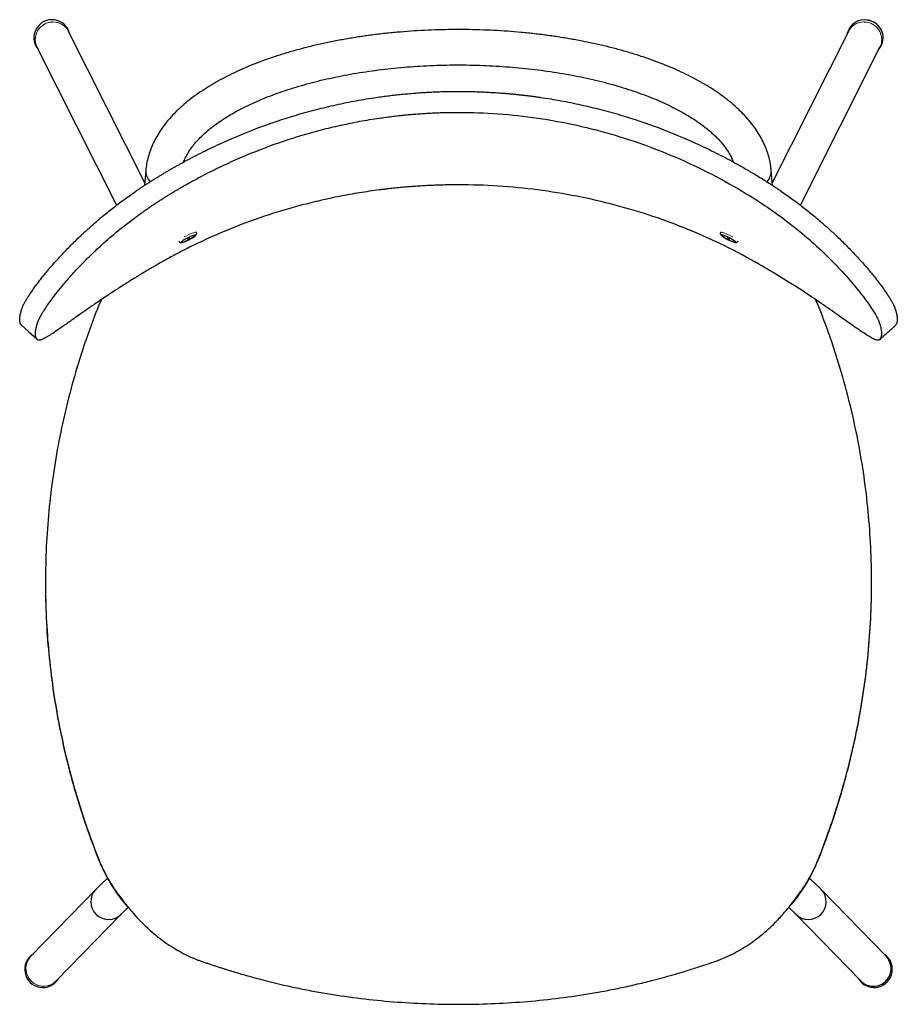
# Model space of a CAD drawing. Header units: millimetres. Extents: x 70 to 190, y 92 to 180.
# Tile 3 of 5: x 118 to 140, y 147 to 172. Entities that reach past the tile are written whole.
import ezdxf

# ---------------------------------------------------------------- set-up
doc = ezdxf.new("R2010")
doc.units = ezdxf.units.MM

msp = doc.modelspace()

# ---------------------------------------------------------------- linework, layer by layer
at = {"color": 7, "linetype": 'Continuous', "lineweight": 25}
for p, q in [((120.836, 167.536), (118.903, 171.384)), ((138.723, 171.384), (136.789, 167.536)), ((118.098, 170.98), (120.117, 166.963)), ((137.509, 166.963), (139.527, 170.98)), ((120.865, 167.857), (120.83, 167.467)), ((136.795, 167.467), (136.761, 167.857)), ((119.736, 164.566), (119.67, 164.424)), ((137.955, 164.424), (137.889, 164.566)), ((118.313, 157.375), (118.313, 157.358)), ((139.313, 157.358), (139.313, 157.375)), ((119.67, 150.309), (119.67, 150.325)), ((137.955, 150.309), (137.955, 150.325)), ((119.591, 149.565), (117.942, 147.865)), ((139.683, 147.865), (138.035, 149.565)), ((120.4, 149.131), (120.4, 149.131)), ((137.226, 149.131), (137.226, 149.131)), ((118.588, 147.239), (120.237, 148.938)), ((137.389, 148.938), (139.038, 147.239)), ((139.7, 147.202), (139.724, 147.231))]:
    msp.add_line(p, q, dxfattribs=at)
at = {"color": 8, "linetype": 'Continuous', "lineweight": 25, "flags": 128}
msp.add_lwpolyline([(139.211, 171.674), (139.299, 171.651), (139.35, 171.629)], dxfattribs=at)
at = {"color": 144, "linetype": 'Continuous', "lineweight": 18, "flags": 128}
for points in [[(121.957, 166.219), (122.016, 166.245), (122.068, 166.264), (122.11, 166.276), (122.139, 166.28), (122.152, 166.275), (122.152, 166.275)], [(135.473, 166.271), (135.478, 166.279), (135.499, 166.279), (135.535, 166.271), (135.583, 166.255), (135.639, 166.232), (135.699, 166.204), (135.759, 166.173), (135.788, 166.157)], [(121.838, 166.157), (121.896, 166.189), (121.957, 166.219)], [(121.947, 166.11), (121.959, 166.116), (121.97, 166.122), (121.978, 166.128), (121.982, 166.132), (121.981, 166.134), (121.975, 166.134), (121.966, 166.131), (121.955, 166.126), (121.943, 166.12), (121.932, 166.113), (121.924, 166.108), (121.921, 166.104), (121.921, 166.102), (121.927, 166.102), (121.936, 166.105), (121.947, 166.11)], [(135.671, 166.126), (135.659, 166.131), (135.65, 166.134), (135.645, 166.134), (135.644, 166.132), (135.648, 166.128), (135.656, 166.122), (135.666, 166.116), (135.678, 166.11), (135.69, 166.105), (135.699, 166.102), (135.704, 166.102), (135.705, 166.104), (135.701, 166.108), (135.693, 166.113), (135.683, 166.12), (135.671, 166.126)]]:
    msp.add_lwpolyline(points, dxfattribs=at)
at = {"color": 7, "linetype": 'Continuous', "lineweight": 25, "flags": 128}
for points in [[(121.974, 166.163), (122.025, 166.186), (122.07, 166.202), (122.104, 166.211), (122.125, 166.212), (122.13, 166.204), (122.119, 166.189), (122.094, 166.167), (122.055, 166.141), (122.008, 166.113), (121.955, 166.085), (121.902, 166.061), (121.854, 166.041), (121.814, 166.028), (121.786, 166.023), (121.773, 166.027), (121.776, 166.039), (121.794, 166.057), (121.826, 166.081), (121.87, 166.109), (121.92, 166.137), (121.974, 166.163)], [(135.697, 166.072), (135.644, 166.099), (135.593, 166.127), (135.55, 166.154), (135.518, 166.178), (135.499, 166.197), (135.496, 166.209), (135.509, 166.212), (135.537, 166.208), (135.577, 166.195), (135.626, 166.175), (135.679, 166.15), (135.731, 166.123), (135.779, 166.095), (135.817, 166.069), (135.843, 166.047), (135.853, 166.032), (135.848, 166.024), (135.827, 166.025), (135.793, 166.034), (135.748, 166.05), (135.697, 166.072)], [(117.692, 163.925), (117.892, 163.745), (118.093, 163.564)]]:
    msp.add_lwpolyline(points, dxfattribs=at)
at = {"color": 7, "linetype": 'Continuous', "lineweight": 25}
for centre, radius, start, end in [((118.481, 171.221), 0.461, 14.0216, 219.3423), ((139.136, 171.229), 0.451, 80.4461, 166.785), ((139.151, 171.22), 0.455, 320.2326, 64.1214), ((118.247, 147.533), 0.462, 122.5882, 329.1323), ((139.382, 147.535), 0.459, 341.7337, 57.69), ((139.363, 147.555), 0.446, 341.7465, 44.0607), ((139.378, 147.533), 0.462, 210.8594, 342.1711), ((139.359, 147.553), 0.45, 224.4209, 342.1332)]:
    msp.add_arc(centre, radius, start, end, dxfattribs=at)
at = {"color": 144, "linetype": 'Continuous', "lineweight": 18}
for centre, radius, start, end in [((118.504, 171.175), 0.45, 27.7318, 205.632), ((118.503, 171.174), 0.449, 90.3777, 205.6491), ((118.512, 171.185), 0.439, 26.9616, 91.4433), ((139.116, 171.183), 0.441, 80.6453, 152.8963), ((139.114, 171.185), 0.439, 88.5567, 153.0384), ((139.122, 171.174), 0.449, 334.3509, 89.6223), ((139.124, 171.175), 0.448, 334.1832, 81.8756), ((118.267, 147.554), 0.45, 136.1952, 315.5253), ((118.267, 147.554), 0.45, 136.2379, 269.7148), ((139.358, 147.554), 0.45, 270.2852, 43.7621), ((118.269, 147.549), 0.445, 269.5227, 315.8212), ((139.357, 147.549), 0.445, 224.1788, 270.4773)]:
    msp.add_arc(centre, radius, start, end, dxfattribs=at)
at = {"color": 8, "linetype": 'Continuous', "lineweight": 25}
for centre, radius, start, end in [((121.25, 167.828), 0.386, 175.6048, 224.3429), ((136.376, 167.828), 0.387, 315.6585, 4.2609), ((119.916, 149.253), 0.45, 136.1458, 315.529), ((137.71, 149.253), 0.45, 224.4711, 43.8542)]:
    msp.add_arc(centre, radius, start, end, dxfattribs=at)
at = {"color": 7, "linetype": 'Continuous', "lineweight": 25}
for points, knots in [([(139.351, 171.631), (139.323, 171.642), (139.285, 171.659), (139.243, 171.67), (139.23, 171.672), (139.229, 171.672)], [0, 0, 0, 0, 0.695276, 0.973228, 1, 1, 1, 1]), ([(136.761, 167.857), (136.757, 167.891), (136.748, 167.984), (136.719, 168.132), (136.671, 168.302), (136.608, 168.471), (136.529, 168.637), (136.434, 168.802), (136.324, 168.965), (136.197, 169.125), (136.055, 169.282), (135.898, 169.436), (135.726, 169.586), (135.54, 169.731), (135.339, 169.872), (135.126, 170.007), (134.9, 170.137), (134.663, 170.262), (134.414, 170.381), (134.154, 170.494), (133.884, 170.601), (133.605, 170.702), (133.316, 170.797), (133.019, 170.886), (132.714, 170.968), (132.402, 171.044), (132.082, 171.114), (131.757, 171.176), (131.426, 171.232), (131.09, 171.282), (130.749, 171.324), (130.405, 171.359), (130.058, 171.388), (129.709, 171.409), (129.357, 171.424), (129.005, 171.431), (128.653, 171.432), (128.3, 171.425), (127.949, 171.411), (127.6, 171.39), (127.252, 171.362), (126.908, 171.328), (126.568, 171.286), (126.231, 171.237), (125.9, 171.182), (125.574, 171.12), (125.255, 171.051), (124.942, 170.976), (124.636, 170.894), (124.339, 170.806), (124.05, 170.712), (123.77, 170.612), (123.5, 170.506), (123.239, 170.393), (122.989, 170.275), (122.751, 170.151), (122.523, 170.021), (122.308, 169.886), (122.106, 169.746), (121.916, 169.599), (121.741, 169.448), (121.58, 169.292), (121.434, 169.132), (121.304, 168.967), (121.19, 168.799), (121.092, 168.629), (121.011, 168.456), (120.948, 168.282), (120.901, 168.108), (120.875, 167.966), (120.867, 167.882), (120.865, 167.857)], [0, 0, 0, 0, 0.0080854, 0.0215395, 0.0350552, 0.0487025, 0.0625245, 0.0765493, 0.0907887, 0.1052364, 0.1198709, 0.1346596, 0.1495648, 0.1645494, 0.1795808, 0.1946329, 0.2096835, 0.2247197, 0.2397346, 0.2547247, 0.2696886, 0.2846264, 0.2995391, 0.3144283, 0.3292957, 0.3441435, 0.3589736, 0.373788, 0.3885886, 0.4033772, 0.4181556, 0.4329254, 0.4476883, 0.4624457, 0.477199, 0.4919497, 0.5066992, 0.5214489, 0.5361996, 0.5509527, 0.5657097, 0.5804719, 0.5952409, 0.6100183, 0.6248055, 0.6396045, 0.6544169, 0.6692448, 0.6840901, 0.698955, 0.7138416, 0.7287522, 0.7436889, 0.7586534, 0.7736471, 0.7886707, 0.8037231, 0.8188015, 0.8338997, 0.8490062, 0.8640987, 0.8791511, 0.8941297, 0.9089947, 0.9237041, 0.9382204, 0.9525176, 0.966587, 0.9804402, 0.9941076, 1, 1, 1, 1]), ([(121.826, 168.057), (121.829, 168.066), (121.844, 168.114), (121.887, 168.204), (121.956, 168.326), (122.039, 168.447), (122.136, 168.567), (122.247, 168.686), (122.372, 168.804), (122.51, 168.922), (122.663, 169.037), (122.829, 169.151), (123.009, 169.263), (123.202, 169.372), (123.408, 169.478), (123.627, 169.581), (123.857, 169.679), (124.099, 169.774), (124.352, 169.864), (124.616, 169.95), (124.889, 170.03), (125.171, 170.106), (125.462, 170.175), (125.76, 170.239), (126.066, 170.297), (126.378, 170.349), (126.696, 170.395), (127.019, 170.434), (127.345, 170.467), (127.676, 170.493), (128.008, 170.513), (128.343, 170.526), (128.679, 170.532), (129.015, 170.531), (129.351, 170.524), (129.685, 170.509), (130.018, 170.488), (130.348, 170.461), (130.674, 170.427), (130.996, 170.386), (131.313, 170.339), (131.624, 170.286), (131.928, 170.226), (132.226, 170.161), (132.515, 170.09), (132.796, 170.014), (133.068, 169.932), (133.329, 169.845), (133.581, 169.754), (133.821, 169.658), (134.049, 169.558), (134.265, 169.454), (134.469, 169.347), (134.659, 169.237), (134.836, 169.125), (134.999, 169.011), (135.148, 168.895), (135.283, 168.778), (135.404, 168.661), (135.51, 168.543), (135.602, 168.426), (135.68, 168.309), (135.744, 168.193), (135.783, 168.109), (135.798, 168.064), (135.8, 168.057)], [0, 0, 0, 0, 0.003856, 0.021544, 0.038631, 0.055284, 0.071643, 0.087817, 0.103881, 0.119888, 0.135873, 0.151859, 0.167858, 0.183882, 0.199938, 0.216028, 0.232154, 0.248315, 0.264509, 0.280735, 0.29699, 0.313271, 0.329577, 0.345904, 0.36225, 0.378613, 0.39499, 0.41138, 0.427781, 0.44419, 0.460606, 0.477027, 0.493452, 0.509878, 0.526305, 0.542729, 0.55915, 0.575566, 0.591974, 0.608374, 0.624763, 0.64114, 0.657502, 0.673847, 0.690173, 0.706477, 0.722757, 0.73901, 0.755234, 0.771426, 0.787584, 0.803705, 0.819788, 0.835833, 0.851841, 0.867817, 0.883767, 0.899705, 0.915645, 0.931612, 0.947646, 0.963802, 0.980158, 0.996818, 1, 1, 1, 1]), ([(120.891, 167.508), (120.917, 167.524), (120.967, 167.557), (121.043, 167.605), (121.119, 167.652), (121.195, 167.698), (121.27, 167.744), (121.345, 167.789), (121.42, 167.833), (121.495, 167.877), (121.57, 167.92), (121.644, 167.962), (121.719, 168.004), (121.923, 168.117), (122.257, 168.292), (122.892, 168.599), (123.697, 168.935), (124.528, 169.215), (125.194, 169.4), (125.618, 169.501), (125.957, 169.573), (126.213, 169.623), (126.469, 169.667), (126.693, 169.702), (126.886, 169.729), (127.046, 169.75), (127.207, 169.769), (127.368, 169.786), (127.528, 169.801), (127.689, 169.815), (127.85, 169.827), (128.01, 169.836), (128.171, 169.845), (128.332, 169.851), (128.492, 169.855), (128.652, 169.858), (128.759, 169.858), (128.813, 169.859)], [0, 0, 0, 0, 0.0107954, 0.0215261, 0.0322021, 0.0428179, 0.0533637, 0.063854, 0.0742806, 0.0846369, 0.0949351, 0.1051766, 0.1153489, 0.1254554, 0.1888778, 0.2505077, 0.3783144, 0.5013313, 0.5641094, 0.6259799, 0.6571906, 0.688292, 0.7192899, 0.7501982, 0.7695252, 0.7888269, 0.8081109, 0.8273774, 0.8466277, 0.8658605, 0.8850739, 0.9042688, 0.9234463, 0.9426163, 0.9617582, 0.9808877, 1, 1, 1, 1]), ([(128.813, 169.859), (128.842, 169.859), (128.9, 169.858), (128.986, 169.858), (129.073, 169.856), (129.16, 169.854), (129.247, 169.852), (129.334, 169.849), (129.421, 169.846), (129.508, 169.842), (129.595, 169.837), (129.682, 169.832), (129.769, 169.827), (129.856, 169.821), (129.943, 169.814), (130.03, 169.807), (130.117, 169.799), (130.204, 169.791), (130.291, 169.782), (130.378, 169.773), (130.465, 169.763), (130.552, 169.753), (130.639, 169.742), (130.726, 169.731), (130.813, 169.719), (130.957, 169.698), (131.157, 169.667), (131.413, 169.623), (131.669, 169.573), (132.008, 169.501), (132.431, 169.4), (133.098, 169.215), (133.928, 168.935), (134.734, 168.599), (135.369, 168.292), (135.721, 168.107), (135.96, 167.974), (136.088, 167.902), (136.216, 167.827), (136.345, 167.751), (136.475, 167.672), (136.605, 167.591), (136.691, 167.536), (136.734, 167.508)], [0, 0, 0, 0, 0.010352, 0.020706, 0.031069, 0.04143, 0.051798, 0.062173, 0.072559, 0.082943, 0.093332, 0.103729, 0.114126, 0.124533, 0.13494, 0.145358, 0.155777, 0.166203, 0.176634, 0.187069, 0.197513, 0.207957, 0.218413, 0.228867, 0.239328, 0.249803, 0.28071, 0.311708, 0.342809, 0.374021, 0.43589, 0.498669, 0.621685, 0.749493, 0.811122, 0.874545, 0.89191, 0.909472, 0.927204, 0.945134, 0.96324, 0.981534, 1, 1, 1, 1]), ([(121.176, 167.056), (121.2, 167.071), (121.249, 167.103), (121.322, 167.149), (121.395, 167.194), (121.468, 167.239), (121.541, 167.284), (121.613, 167.327), (121.686, 167.37), (121.758, 167.412), (121.83, 167.453), (121.902, 167.494), (121.973, 167.534), (122.17, 167.644), (122.492, 167.813), (123.105, 168.109), (123.881, 168.434), (124.682, 168.704), (125.324, 168.883), (125.732, 168.981), (126.06, 169.051), (126.306, 169.098), (126.553, 169.141), (126.77, 169.175), (126.955, 169.201), (127.11, 169.221), (127.265, 169.24), (127.419, 169.256), (127.574, 169.271), (127.729, 169.284), (127.884, 169.295), (128.039, 169.305), (128.194, 169.313), (128.349, 169.319), (128.504, 169.323), (128.658, 169.326), (128.761, 169.326), (128.813, 169.326)], [0, 0, 0, 0, 0.010802, 0.021539, 0.032221, 0.042843, 0.053394, 0.06389, 0.074322, 0.084684, 0.094987, 0.105233, 0.11541, 0.125521, 0.188969, 0.250619, 0.378451, 0.50147, 0.564242, 0.626103, 0.657307, 0.688401, 0.71939, 0.750289, 0.769611, 0.788906, 0.808183, 0.827443, 0.846687, 0.865913, 0.885119, 0.904306, 0.923476, 0.942639, 0.961774, 0.980896, 1, 1, 1, 1]), ([(117.718, 164.341), (117.719, 164.344), (117.721, 164.35), (117.724, 164.36), (117.728, 164.37), (117.733, 164.38), (117.737, 164.391), (117.742, 164.402), (117.747, 164.413), (117.753, 164.425), (117.759, 164.437), (117.773, 164.466), (117.799, 164.514), (117.842, 164.587), (117.892, 164.666), (117.948, 164.751), (118.011, 164.841), (118.079, 164.934), (118.153, 165.032), (118.258, 165.167), (118.373, 165.307), (118.496, 165.45), (118.593, 165.558), (118.693, 165.668), (118.831, 165.815), (119.014, 166.002), (119.232, 166.212), (119.428, 166.392), (119.598, 166.541), (119.789, 166.703), (119.977, 166.855), (120.161, 166.997), (120.302, 167.102), (120.445, 167.206), (120.567, 167.292), (120.665, 167.359), (120.74, 167.409), (120.815, 167.459), (120.866, 167.492), (120.891, 167.508)], [0, 0, 0, 0, 0.006131, 0.01227, 0.018418, 0.024576, 0.030745, 0.036927, 0.043122, 0.049333, 0.055559, 0.061802, 0.092506, 0.123691, 0.154388, 0.18576, 0.216677, 0.247631, 0.278693, 0.309927, 0.372485, 0.403589, 0.434632, 0.465658, 0.496706, 0.559, 0.621786, 0.672388, 0.710258, 0.747954, 0.810652, 0.842014, 0.873391, 0.904876, 0.936415, 0.952343, 0.968239, 0.984125, 1, 1, 1, 1]), ([(136.734, 167.508), (136.749, 167.499), (136.778, 167.48), (136.821, 167.452), (136.864, 167.424), (136.907, 167.395), (136.95, 167.366), (136.992, 167.337), (137.07, 167.284), (137.181, 167.206), (137.324, 167.102), (137.465, 166.997), (137.649, 166.855), (137.834, 166.705), (138.02, 166.548), (138.19, 166.399), (138.389, 166.217), (138.612, 166.002), (138.795, 165.815), (138.933, 165.668), (139.033, 165.558), (139.129, 165.45), (139.253, 165.307), (139.368, 165.167), (139.473, 165.032), (139.547, 164.934), (139.615, 164.841), (139.677, 164.751), (139.734, 164.666), (139.784, 164.587), (139.826, 164.514), (139.855, 164.461), (139.873, 164.425), (139.884, 164.402), (139.893, 164.38), (139.901, 164.36), (139.906, 164.347), (139.908, 164.341)], [0, 0, 0, 0, 0.0090686, 0.0181443, 0.0272222, 0.0363004, 0.0453841, 0.0544788, 0.0635859, 0.0951232, 0.1266098, 0.1579854, 0.1893491, 0.2520467, 0.2879547, 0.3239749, 0.378214, 0.4410002, 0.503295, 0.5343427, 0.5653691, 0.5964118, 0.6275155, 0.6900735, 0.7213076, 0.7523699, 0.7833244, 0.814241, 0.8456119, 0.8763104, 0.9074944, 0.9381995, 0.950668, 0.9630733, 0.9754244, 0.9877302, 1, 1, 1, 1]), ([(128.813, 167.483), (128.785, 167.482), (128.729, 167.482), (128.645, 167.482), (128.561, 167.481), (128.477, 167.479), (128.393, 167.477), (128.308, 167.474), (128.224, 167.472), (128.14, 167.468), (128.056, 167.464), (127.972, 167.46), (127.888, 167.455), (127.803, 167.45), (127.719, 167.444), (127.635, 167.438), (127.551, 167.432), (127.466, 167.425), (127.382, 167.417), (127.298, 167.409), (127.214, 167.401), (127.13, 167.392), (127.046, 167.383), (126.961, 167.373), (126.877, 167.363), (126.738, 167.345), (126.544, 167.318), (126.295, 167.28), (126.046, 167.237), (125.716, 167.175), (125.305, 167.087), (124.662, 166.928), (123.866, 166.689), (123.096, 166.402), (122.488, 166.141), (122.144, 165.979), (121.9, 165.858), (121.756, 165.784), (121.612, 165.709), (121.467, 165.63), (121.321, 165.55), (121.224, 165.494), (121.176, 165.466)], [0, 0, 0, 0, 0.010384, 0.020769, 0.031165, 0.041556, 0.051957, 0.062365, 0.072783, 0.083199, 0.093621, 0.10405, 0.11448, 0.124921, 0.13536, 0.145812, 0.156263, 0.166724, 0.177189, 0.187658, 0.198136, 0.208614, 0.219105, 0.229593, 0.24009, 0.2506, 0.281791, 0.313066, 0.34444, 0.375918, 0.438279, 0.501488, 0.623537, 0.750282, 0.81162, 0.874722, 0.894966, 0.915473, 0.936225, 0.957232, 0.978498, 1, 1, 1, 1]), ([(118.116, 163.981), (118.117, 163.985), (118.119, 163.991), (118.123, 164.001), (118.127, 164.011), (118.131, 164.022), (118.136, 164.033), (118.141, 164.044), (118.146, 164.056), (118.152, 164.068), (118.158, 164.08), (118.164, 164.093), (118.171, 164.106), (118.178, 164.12), (118.185, 164.134), (118.193, 164.148), (118.201, 164.162), (118.21, 164.177), (118.218, 164.193), (118.228, 164.208), (118.248, 164.243), (118.284, 164.3), (118.338, 164.383), (118.398, 164.47), (118.485, 164.591), (118.608, 164.752), (118.751, 164.927), (118.879, 165.077), (119.004, 165.218), (119.164, 165.391), (119.365, 165.598), (119.59, 165.816), (119.828, 166.034), (120.077, 166.249), (120.337, 166.459), (120.546, 166.619), (120.699, 166.73), (120.786, 166.793), (120.868, 166.85), (120.944, 166.902), (121.021, 166.954), (121.098, 167.005), (121.15, 167.039), (121.176, 167.056)], [0, 0, 0, 0, 0.006509, 0.013024, 0.019548, 0.026081, 0.032624, 0.039179, 0.045747, 0.052328, 0.058925, 0.065539, 0.072169, 0.078819, 0.085489, 0.09218, 0.098893, 0.10563, 0.112392, 0.119179, 0.125993, 0.157155, 0.18895, 0.219924, 0.251504, 0.313244, 0.377119, 0.412753, 0.448168, 0.501397, 0.563497, 0.625952, 0.68838, 0.751088, 0.813095, 0.875109, 0.895834, 0.916557, 0.933347, 0.950082, 0.966756, 0.983394, 1, 1, 1, 1]), ([(136.45, 167.056), (136.644, 166.931), (137.022, 166.669), (137.552, 166.252), (138.039, 165.819), (138.477, 165.381), (138.859, 164.953), (139.122, 164.619), (139.29, 164.38), (139.393, 164.22), (139.469, 164.084), (139.5, 164.012), (139.51, 163.981)], [0.8636, 0.8636, 0.8636, 0.8636, 0.8752125, 0.886825, 0.8984375, 0.91005, 0.9216625, 0.933275, 0.93908125, 0.9448875, 0.95069375, 0.9565, 0.9565, 0.9565, 0.9565]), ([(121.959, 166.086), (121.959, 166.087), (121.977, 166.095), (122.012, 166.114), (122.06, 166.142), (122.1, 166.169), (122.128, 166.192), (122.146, 166.212), (122.157, 166.234), (122.159, 166.259), (122.153, 166.27), (122.151, 166.274)], [0, 0, 0, 0, 0.003466, 0.162674, 0.322316, 0.483921, 0.651719, 0.773311, 0.881777, 0.956607, 1, 1, 1, 1]), ([(135.475, 166.274), (135.473, 166.27), (135.467, 166.26), (135.468, 166.241), (135.473, 166.223), (135.484, 166.207), (135.5, 166.19), (135.528, 166.168), (135.568, 166.141), (135.616, 166.113), (135.661, 166.089), (135.688, 166.076), (135.698, 166.071)], [0, 0, 0, 0, 0.038132, 0.098922, 0.156614, 0.22626, 0.329289, 0.481027, 0.622644, 0.771142, 0.916941, 1, 1, 1, 1]), ([(121.707, 166.05), (121.707, 166.048), (121.71, 166.039), (121.723, 166.028), (121.741, 166.019), (121.76, 166.017), (121.782, 166.018), (121.813, 166.026), (121.857, 166.04), (121.906, 166.061), (121.942, 166.078), (121.959, 166.086)], [0, 0, 0, 0, 0.019373, 0.09322, 0.158478, 0.230855, 0.334765, 0.502631, 0.665882, 0.836955, 1, 1, 1, 1]), ([(135.698, 166.071), (135.707, 166.067), (135.734, 166.055), (135.775, 166.038), (135.819, 166.024), (135.85, 166.017), (135.876, 166.017), (135.899, 166.025), (135.915, 166.037), (135.918, 166.047), (135.919, 166.05)], [0, 0, 0, 0, 0.0956481, 0.2801796, 0.4682454, 0.6675835, 0.7902205, 0.8860172, 0.9705285, 1, 1, 1, 1]), ([(121.176, 165.466), (121.161, 165.458), (121.133, 165.441), (121.09, 165.416), (121.047, 165.391), (121.004, 165.366), (120.961, 165.341), (120.919, 165.316), (120.876, 165.291), (120.834, 165.265), (120.775, 165.23), (120.699, 165.183), (120.545, 165.09), (120.335, 164.958), (120.104, 164.81), (119.908, 164.681), (119.745, 164.572), (119.562, 164.448), (119.363, 164.31), (119.166, 164.172), (119.007, 164.06), (118.881, 163.971), (118.748, 163.877), (118.605, 163.777), (118.482, 163.695), (118.396, 163.64), (118.336, 163.604), (118.282, 163.575), (118.244, 163.557), (118.218, 163.546), (118.202, 163.54), (118.187, 163.535), (118.173, 163.532), (118.16, 163.53), (118.149, 163.529), (118.139, 163.529), (118.13, 163.531), (118.122, 163.534), (118.118, 163.537), (118.116, 163.539)], [0, 0, 0, 0, 0.009225, 0.018463, 0.02771, 0.036964, 0.046232, 0.055518, 0.064825, 0.074149, 0.083489, 0.104247, 0.125012, 0.187294, 0.249572, 0.29148, 0.333246, 0.374894, 0.437119, 0.499267, 0.549218, 0.586699, 0.624475, 0.68812, 0.749648, 0.781393, 0.812548, 0.844124, 0.875085, 0.887894, 0.900612, 0.913247, 0.925804, 0.938294, 0.950724, 0.963101, 0.975434, 0.987731, 1, 1, 1, 1]), ([(139.51, 163.539), (139.5, 163.53), (139.469, 163.525), (139.393, 163.549), (139.29, 163.603), (139.122, 163.707), (138.859, 163.889), (138.477, 164.16), (138.039, 164.466), (137.552, 164.792), (137.022, 165.129), (136.644, 165.354), (136.45, 165.466)], [0, 0, 0, 0, 0.0058, 0.0116, 0.0174, 0.0232, 0.0348, 0.0464, 0.058, 0.0696, 0.0812, 0.0928, 0.0928, 0.0928, 0.0928]), ([(117.658, 164.055), (117.658, 164.059), (117.658, 164.068), (117.659, 164.081), (117.66, 164.094), (117.661, 164.108), (117.663, 164.122), (117.665, 164.136), (117.667, 164.151), (117.67, 164.166), (117.673, 164.182), (117.676, 164.198), (117.68, 164.214), (117.685, 164.231), (117.689, 164.249), (117.694, 164.266), (117.699, 164.284), (117.705, 164.303), (117.711, 164.321), (117.715, 164.334), (117.718, 164.341)], [0, 0, 0, 0, 0.055332, 0.110674, 0.166029, 0.2214, 0.276791, 0.332204, 0.387643, 0.44311, 0.498608, 0.554141, 0.609711, 0.665322, 0.720976, 0.776676, 0.832426, 0.888228, 0.944085, 1, 1, 1, 1]), ([(119.67, 164.424), (119.658, 164.393), (119.633, 164.331), (119.597, 164.237), (119.561, 164.143), (119.525, 164.049), (119.49, 163.955), (119.455, 163.86), (119.421, 163.765), (119.387, 163.67), (119.315, 163.464), (119.21, 163.146), (119.034, 162.572), (118.84, 161.849), (118.649, 160.97), (118.5, 160.083), (118.356, 158.887), (118.299, 157.681), (118.327, 156.476), (118.391, 155.579), (118.497, 154.686), (118.646, 153.798), (118.836, 152.916), (119.031, 152.188), (119.208, 151.61), (119.322, 151.264), (119.413, 151.006), (119.475, 150.835), (119.538, 150.664), (119.603, 150.494), (119.648, 150.382), (119.67, 150.325)], [0, 0, 0, 0, 0.006947, 0.013901, 0.020862, 0.027831, 0.034808, 0.041793, 0.048789, 0.055794, 0.062811, 0.09408, 0.125257, 0.187439, 0.249629, 0.311948, 0.374251, 0.499821, 0.562175, 0.624534, 0.686705, 0.74888, 0.811428, 0.873982, 0.905476, 0.936982, 0.949604, 0.962215, 0.974817, 0.987411, 1, 1, 1, 1]), ([(137.955, 150.325), (137.968, 150.357), (137.993, 150.419), (138.029, 150.513), (138.065, 150.607), (138.101, 150.701), (138.136, 150.796), (138.171, 150.89), (138.205, 150.985), (138.239, 151.08), (138.31, 151.286), (138.416, 151.603), (138.592, 152.177), (138.785, 152.901), (138.976, 153.779), (139.126, 154.667), (139.233, 155.563), (139.298, 156.465), (139.32, 157.37), (139.299, 158.273), (139.235, 159.171), (139.129, 160.064), (138.98, 160.952), (138.789, 161.833), (138.595, 162.562), (138.418, 163.14), (138.303, 163.486), (138.213, 163.744), (138.151, 163.915), (138.087, 164.086), (138.022, 164.255), (137.978, 164.368), (137.955, 164.424)], [0, 0, 0, 0, 0.006972, 0.013945, 0.02092, 0.027897, 0.034877, 0.041859, 0.048845, 0.055833, 0.062825, 0.094053, 0.125268, 0.187455, 0.249636, 0.311948, 0.374254, 0.437056, 0.499855, 0.562208, 0.624563, 0.686732, 0.748905, 0.811457, 0.874002, 0.905454, 0.937001, 0.949664, 0.962291, 0.974886, 0.987455, 1, 1, 1, 1]), ([(139.908, 164.341), (139.91, 164.334), (139.915, 164.321), (139.921, 164.303), (139.926, 164.284), (139.932, 164.266), (139.937, 164.249), (139.941, 164.231), (139.945, 164.214), (139.949, 164.198), (139.953, 164.182), (139.956, 164.166), (139.958, 164.151), (139.961, 164.136), (139.963, 164.122), (139.964, 164.108), (139.966, 164.094), (139.967, 164.081), (139.967, 164.068), (139.967, 164.059), (139.967, 164.055)], [0, 0, 0, 0, 0.055915, 0.111772, 0.167574, 0.223324, 0.279024, 0.334678, 0.390289, 0.445859, 0.501392, 0.55689, 0.612357, 0.667796, 0.723209, 0.7786, 0.833971, 0.889326, 0.944668, 1, 1, 1, 1]), ([(117.718, 163.898), (117.715, 163.9), (117.711, 163.904), (117.705, 163.909), (117.699, 163.916), (117.694, 163.922), (117.689, 163.929), (117.685, 163.936), (117.68, 163.944), (117.676, 163.952), (117.673, 163.961), (117.67, 163.97), (117.667, 163.979), (117.665, 163.989), (117.663, 163.999), (117.661, 164.009), (117.66, 164.02), (117.659, 164.031), (117.658, 164.043), (117.658, 164.051), (117.658, 164.055)], [0, 0, 0, 0, 0.055915, 0.111772, 0.167574, 0.223324, 0.279024, 0.334678, 0.390289, 0.445859, 0.501392, 0.55689, 0.612357, 0.667796, 0.723209, 0.7786, 0.833971, 0.889326, 0.944668, 1, 1, 1, 1]), ([(139.967, 164.055), (139.965, 164.021), (139.96, 163.954), (139.927, 163.919), (139.91, 163.902)], [0, 0, 0, 0, 0.513137, 1, 1, 1, 1]), ([(118.059, 163.698), (118.059, 163.702), (118.059, 163.711), (118.059, 163.723), (118.06, 163.737), (118.062, 163.75), (118.063, 163.764), (118.065, 163.779), (118.067, 163.794), (118.07, 163.809), (118.073, 163.824), (118.076, 163.84), (118.08, 163.856), (118.084, 163.873), (118.088, 163.89), (118.093, 163.908), (118.098, 163.926), (118.104, 163.944), (118.11, 163.962), (118.114, 163.975), (118.116, 163.981)], [0, 0, 0, 0, 0.055343, 0.110696, 0.166062, 0.221444, 0.276844, 0.332265, 0.387711, 0.443183, 0.498685, 0.55422, 0.60979, 0.665398, 0.721047, 0.776739, 0.832478, 0.888266, 0.944106, 1, 1, 1, 1]), ([(139.511, 163.54), (139.578, 163.6), (139.711, 163.72), (139.844, 163.841), (139.911, 163.901)], [0, 0, 0, 0, 0.499999, 1, 1, 1, 1]), ([(118.116, 163.539), (118.114, 163.541), (118.11, 163.544), (118.104, 163.55), (118.098, 163.557), (118.093, 163.564), (118.088, 163.571), (118.084, 163.578), (118.08, 163.586), (118.076, 163.594), (118.073, 163.603), (118.07, 163.612), (118.067, 163.622), (118.065, 163.631), (118.063, 163.642), (118.062, 163.652), (118.06, 163.663), (118.059, 163.674), (118.059, 163.686), (118.059, 163.694), (118.059, 163.698)], [0, 0, 0, 0, 0.055894, 0.111734, 0.167522, 0.223261, 0.278953, 0.334602, 0.39021, 0.44578, 0.501314, 0.556817, 0.612289, 0.667734, 0.723156, 0.778556, 0.833938, 0.889304, 0.944657, 1, 1, 1, 1]), ([(139.567, 163.698), (139.564, 163.664), (139.56, 163.596), (139.527, 163.559), (139.511, 163.54)], [0, 0, 0, 0, 0.5055878, 1, 1, 1, 1]), ([(118.313, 157.358), (118.317, 157.058), (118.325, 156.459), (118.391, 155.562), (118.497, 154.669), (118.646, 153.781), (118.836, 152.899), (119.071, 152.024), (119.344, 151.158), (119.562, 150.592), (119.67, 150.309)], [0, 0, 0, 0, 0.124401, 0.24912, 0.373462, 0.497812, 0.622908, 0.748016, 0.874035, 1, 1, 1, 1]), ([(137.955, 150.309), (138.064, 150.591), (138.28, 151.154), (138.552, 152.015), (138.785, 152.884), (138.976, 153.762), (139.126, 154.65), (139.234, 155.546), (139.295, 156.448), (139.32, 157.054), (139.313, 157.357), (139.313, 157.358)], [0, 0, 0, 0, 0.125609, 0.250493, 0.374872, 0.499237, 0.623866, 0.748482, 0.874092, 0.999693, 1, 1, 1, 1]), ([(119.67, 150.325), (119.676, 150.311), (119.688, 150.283), (119.705, 150.24), (119.724, 150.198), (119.743, 150.156), (119.762, 150.114), (119.782, 150.073), (119.802, 150.031), (119.823, 149.99), (119.844, 149.95), (119.882, 149.878), (119.94, 149.776), (120.02, 149.647), (120.121, 149.498), (120.243, 149.329), (120.39, 149.14), (120.547, 148.954), (120.712, 148.774), (120.886, 148.602), (121.068, 148.44), (121.258, 148.289), (121.455, 148.15), (121.658, 148.024), (121.82, 147.936), (121.938, 147.879), (122.01, 147.846), (122.082, 147.815), (122.154, 147.785), (122.226, 147.758), (122.275, 147.74), (122.299, 147.732)], [0, 0, 0, 0, 0.012091, 0.024175, 0.036251, 0.04832, 0.060385, 0.072446, 0.084506, 0.096566, 0.108628, 0.120694, 0.160623, 0.200504, 0.240476, 0.30197, 0.365044, 0.428785, 0.493453, 0.557446, 0.621632, 0.685783, 0.749605, 0.813101, 0.875716, 0.896775, 0.917683, 0.93845, 0.959085, 0.979599, 1, 1, 1, 1]), ([(119.67, 150.309), (119.732, 150.168), (119.854, 149.887), (120.102, 149.5), (120.286, 149.247), (120.397, 149.135), (120.4, 149.131)], [0, 0, 0, 0, 0.3306016, 0.6592991, 0.9903467, 1, 1, 1, 1]), ([(135.327, 147.732), (135.34, 147.737), (135.366, 147.746), (135.406, 147.76), (135.445, 147.775), (135.485, 147.79), (135.524, 147.806), (135.563, 147.823), (135.602, 147.84), (135.641, 147.857), (135.68, 147.875), (135.719, 147.894), (135.815, 147.941), (135.966, 148.023), (136.169, 148.149), (136.365, 148.287), (136.556, 148.438), (136.738, 148.6), (136.893, 148.753), (137.022, 148.893), (137.129, 149.015), (137.25, 149.159), (137.38, 149.326), (137.503, 149.495), (137.604, 149.645), (137.685, 149.775), (137.748, 149.886), (137.796, 149.976), (137.831, 150.045), (137.864, 150.114), (137.896, 150.184), (137.926, 150.254), (137.946, 150.302), (137.955, 150.325)], [0, 0, 0, 0, 0.0111, 0.022232, 0.033398, 0.044599, 0.055836, 0.067112, 0.078428, 0.089785, 0.101184, 0.112629, 0.124119, 0.186408, 0.249571, 0.313412, 0.377586, 0.442032, 0.506285, 0.549241, 0.591815, 0.633961, 0.69701, 0.758487, 0.798734, 0.838879, 0.879074, 0.89922, 0.919359, 0.939499, 0.959648, 0.979813, 1, 1, 1, 1]), ([(137.225, 149.131), (137.228, 149.134), (137.338, 149.245), (137.522, 149.497), (137.771, 149.886), (137.894, 150.168), (137.955, 150.309)], [0, 0, 0, 0, 0.007057, 0.337871, 0.668756, 1, 1, 1, 1]), ([(119.891, 149.85), (119.888, 149.846), (119.856, 149.817), (119.806, 149.77), (119.742, 149.71), (119.688, 149.659), (119.644, 149.617), (119.614, 149.588), (119.598, 149.571), (119.591, 149.565)], [0, 0, 0, 0, 0.022438, 0.190672, 0.35937, 0.528907, 0.700168, 0.875752, 1, 1, 1, 1]), ([(138.035, 149.565), (138.03, 149.569), (138.015, 149.584), (137.989, 149.609), (137.947, 149.65), (137.895, 149.699), (137.832, 149.759), (137.778, 149.809), (137.742, 149.842), (137.734, 149.85)], [0, 0, 0, 0, 0.089273, 0.265442, 0.432325, 0.609066, 0.780689, 0.950387, 1, 1, 1, 1]), ([(120.237, 148.938), (120.238, 148.939), (120.24, 148.941), (120.254, 148.954), (120.277, 148.977), (120.314, 149.012), (120.361, 149.056), (120.4, 149.093), (120.419, 149.111)], [0, 0, 0, 0, 0.1105, 0.248303, 0.419852, 0.611761, 0.813856, 1, 1, 1, 1]), ([(137.207, 149.11), (137.226, 149.092), (137.267, 149.055), (137.315, 149.009), (137.352, 148.973), (137.375, 148.951), (137.387, 148.94), (137.388, 148.938), (137.389, 148.938)], [0, 0, 0, 0, 0.190931, 0.399614, 0.605896, 0.782999, 0.922391, 1, 1, 1, 1]), ([(122.299, 147.732), (122.328, 147.722), (122.387, 147.702), (122.476, 147.672), (122.565, 147.642), (122.653, 147.613), (122.742, 147.585), (122.83, 147.557), (122.919, 147.529), (123.008, 147.502), (123.2, 147.443), (123.496, 147.357), (123.855, 147.261), (124.169, 147.182), (124.438, 147.119), (124.751, 147.051), (125.109, 146.98), (125.651, 146.885), (126.332, 146.788), (127.157, 146.705), (127.987, 146.656), (128.816, 146.639), (129.642, 146.656), (130.466, 146.705), (131.287, 146.787), (131.966, 146.884), (132.509, 146.979), (132.914, 147.059), (133.321, 147.149), (133.679, 147.237), (133.993, 147.32), (134.261, 147.395), (134.493, 147.463), (134.689, 147.523), (134.848, 147.573), (135.008, 147.625), (135.167, 147.677), (135.274, 147.714), (135.327, 147.732)], [0, 0, 0, 0, 0.007068, 0.014127, 0.021179, 0.028223, 0.035259, 0.042287, 0.049308, 0.056321, 0.063327, 0.095037, 0.126335, 0.147721, 0.168615, 0.189025, 0.220667, 0.251436, 0.313708, 0.376021, 0.438336, 0.500283, 0.562026, 0.623756, 0.685658, 0.747897, 0.778799, 0.810578, 0.841486, 0.873497, 0.894359, 0.915405, 0.936636, 0.949259, 0.961907, 0.974579, 0.987277, 1, 1, 1, 1])]:
    msp.add_open_spline(points, degree=3, knots=knots, dxfattribs=at)
for points in [[(128.813, 169.326), (129.149, 169.326), (129.823, 169.302), (130.827, 169.191), (131.821, 169.008), (132.799, 168.754), (133.756, 168.43), (134.687, 168.039), (135.588, 167.583), (136.167, 167.238), (136.45, 167.056)], [(136.45, 165.466), (136.167, 165.63), (135.588, 165.938), (134.687, 166.344), (133.755, 166.691), (132.799, 166.977), (131.821, 167.202), (130.827, 167.364), (129.823, 167.461), (129.149, 167.483), (128.813, 167.483)], [(139.51, 163.981), (139.519, 163.953), (139.536, 163.898), (139.554, 163.823), (139.564, 163.756), (139.567, 163.717), (139.567, 163.698)]]:
    msp.add_open_spline(points, degree=3, dxfattribs=at)

doc.saveas('drawing.dxf')
